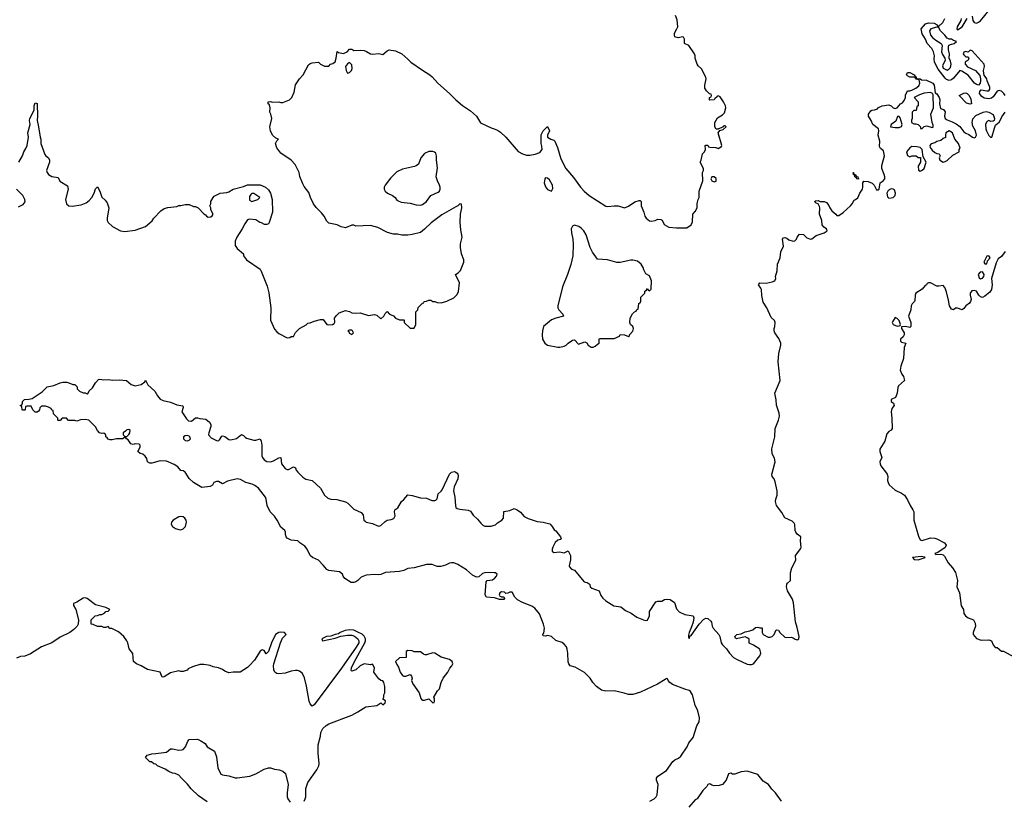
# Model space of a CAD drawing. Header units: inches. Extents: x 2221774 to 2440637, y 201306 to 357559.
# Tile 102 of 245: x 2255441 to 2264898, y 306857 to 314359. Entities that reach past the tile are written whole.
import ezdxf

# ---------------------------------------------------------------- set-up
doc = ezdxf.new("R2010")
doc.units = ezdxf.units.IN
doc.header["$MEASUREMENT"] = 0
for name, color, linetype in [('C2350', 7, 'Continuous'), ('C2351', 7, 'Continuous'), ('C2360', 7, 'Continuous'), ('C2361', 7, 'Continuous')]:
    doc.layers.add(name, color=color, linetype=linetype)

msp = doc.modelspace()

# ---------------------------------------------------------------- linework, layer by layer
at = {"layer": 'C2350', "color": 5}
for points, elevation in [([(2260000, 309043.2), (2259953, 309047), (2259910, 309043), (2259884.8, 309035.2), (2259850, 309004), (2259830, 309002), (2259790, 309019.3), (2259732.3, 309072.3), (2259650, 309123.5), (2259610, 309138.3), (2259590, 309140.5), (2259570, 309136.9), (2259530, 309116.3), (2259484.9, 309104.9), (2259450, 309104.2), (2259402, 309122), (2259350, 309122.6), (2259230, 309091.6), (2259170, 309085.4), (2259130, 309065.3), (2259090, 309055.6), (2258953.8, 309046.2), (2258910, 309027.6), (2258890, 309024.2), (2258848.5, 309028.5), (2258770, 309022), (2258720, 309000), (2258690, 308969.7), (2258670, 308956.3), (2258650, 308948.8), (2258624, 308950), (2258565.2, 308990), (2258549.6, 309009.6), (2258540.9, 309030), (2258512.9, 309052.9), (2258410, 309065.4), (2258390, 309075.1), (2258357.2, 309117.2), (2258310, 309165.6), (2258254, 309190), (2258230, 309209.4), (2258200.9, 309270), (2258179.3, 309299.3), (2258133.2, 309330), (2258112, 309352), (2258050, 309358), (2258010, 309377.2), (2257999.3, 309390), (2257994, 309410), (2257995.3, 309435.3), (2257988.9, 309448.9), (2257950, 309482), (2257913.2, 309550), (2257887.3, 309587.3), (2257846.6, 309630), (2257817.2, 309690), (2257809.4, 309750), (2257802, 309770), (2257735.8, 309855.8), (2257701, 309881), (2257674.2, 309894.2), (2257613.2, 309910), (2257561.3, 309941.3), (2257530, 309945.6), (2257436.7, 309923.3), (2257390, 309899.3), (2257350, 309921.2), (2257330, 309921.2), (2257307.3, 309912.7), (2257293, 309887), (2257270, 309874), (2257190, 309863.6), (2257109.5, 309910), (2257070, 309949.4), (2257036.2, 310000)], 40), ([(2258122.9, 310000), (2258161.2, 309961.2), (2258190, 309943.8), (2258250.2, 309930.2), (2258330, 309856.5), (2258369, 309789), (2258400.4, 309760.4), (2258430, 309750.2), (2258486.7, 309746.7), (2258570, 309725.5), (2258591.7, 309711.7), (2258650, 309655.5), (2258721.4, 309621.4), (2258739.1, 309599.1), (2258746.8, 309550), (2258758.5, 309538.5), (2258770.5, 309530.5), (2258830, 309516.4), (2258870, 309497.1), (2258890, 309493), (2258910, 309499.1), (2258950, 309536.3), (2258970, 309548.2), (2259010, 309554.6), (2259035.8, 309564.2), (2259046.6, 309590), (2259040.7, 309630), (2259044, 309650), (2259073.5, 309666.5), (2259109.7, 309730), (2259131.9, 309748.1), (2259170, 309792), (2259210, 309787.3), (2259290, 309763.8), (2259350, 309761), (2259399.6, 309739.6), (2259430, 309738), (2259438, 309742), (2259448.9, 309751.1), (2259450, 309754), (2259459, 309801), (2259490, 309826.8), (2259499.1, 309840.9), (2259570, 309991.3), (2259578.8, 310000)], 40), ([(2259642, 310000), (2259650, 309992), (2259654, 309974), (2259650, 309948), (2259613, 309870), (2259607.7, 309830), (2259622, 309770), (2259627.1, 309687.1), (2259631, 309670), (2259641.6, 309661.6), (2259670, 309653.4), (2259750, 309646), (2259770, 309636.3), (2259796, 309596), (2259839.5, 309559.5), (2259870, 309519.1), (2259890, 309500.5), (2259910, 309493), (2259970, 309490.7), (2260000, 309501.3)], 40), ([(2260000, 308801.8), (2259923.6, 308810), (2259911.1, 308831.1), (2259921.8, 308958.2), (2259930, 308970.4), (2259982.5, 308977.5), (2260000, 308988.2)], 40), ([(2258172.3, 306847.7), (2258184, 306870), (2258189, 306890), (2258188.7, 306970), (2258208.7, 307030), (2258294, 307150), (2258313.2, 307190), (2258317.2, 307210), (2258309.3, 307310.7), (2258309.3, 307390), (2258330, 307474), (2258334, 307510), (2258352.9, 307547.1), (2258383.2, 307576.8), (2258409.3, 307590.7), (2258630, 307676), (2258690, 307706), (2258765.6, 307754.4), (2258872, 307768), (2258910, 307794), (2258930, 307774), (2258950, 307794), (2258953.6, 307813.6), (2258928, 307828), (2258938, 307850), (2258938, 307870), (2258948, 307890), (2258948, 307950), (2258938, 307990), (2258930, 308006), (2258910, 308008), (2258890, 308026), (2258842, 308090), (2258848, 308130), (2258830, 308166), (2258810, 308158), (2258748.7, 308168.7), (2258711, 308150), (2258670.5, 308109.5), (2258630, 308098), (2258625.6, 308105.6), (2258629.5, 308130), (2258656.9, 308190), (2258756.8, 308370), (2258763.5, 308390), (2258762.6, 308410), (2258750, 308433.3), (2258730, 308452.4), (2258690, 308474.5), (2258650, 308490.8), (2258610, 308496.1), (2258566.8, 308490), (2258520.5, 308470), (2258504.2, 308455.8), (2258471.3, 308450), (2258430, 308435.1), (2258386.8, 308430), (2258342, 308410), (2258351.1, 308391.1), (2258470, 308415.5), (2258526.3, 308433.7), (2258590, 308444.4), (2258630, 308444.4), (2258655.6, 308435.6), (2258687.7, 308410), (2258699.5, 308390), (2258698.4, 308370), (2258672.7, 308327.3), (2258531.4, 308128.6), (2258270, 307776), (2258250, 307760.9), (2258230, 307784), (2258221.3, 307810), (2258195.4, 307955.4), (2258175.1, 308035.1), (2258156.8, 308076.8), (2258130, 308097.6), (2258110, 308104), (2258090, 308104), (2258050, 308097.6), (2257990, 308078.4), (2257930, 308072.3), (2257910, 308074.5), (2257892.3, 308090), (2257881.6, 308110), (2257877.6, 308150), (2257882.4, 308170), (2257945.1, 308370), (2257964.9, 308415.1), (2257999.3, 308450), (2257983.7, 308470), (2257950, 308474.5), (2257930, 308470.6), (2257899.5, 308450), (2257859.1, 308370), (2257830, 308288), (2257810, 308266), (2257790, 308298), (2257770, 308304), (2257750, 308289.2), (2257695.1, 308204.9), (2257650, 308151.8), (2257630, 308134), (2257558, 308090), (2257490, 308087.6), (2257450, 308081.2), (2257410, 308099.5), (2257390, 308115.1), (2257350.7, 308129.3), (2257298.4, 308138.4), (2257270, 308151.6), (2257210, 308160.9), (2257170, 308161.2), (2257099.8, 308140.2), (2257060.7, 308119.3), (2257050, 308109), (2257010, 308095.3), (2256990, 308095.3), (2256970, 308102), (2256890, 308080.9), (2256830, 308044.5), (2256810, 308039), (2256790, 308089), (2256670, 308114), (2256608, 308150), (2256562, 308170), (2256535.3, 308190), (2256529.3, 308269.3), (2256493.6, 308313.6), (2256479, 308370), (2256469, 308390), (2256442, 308430), (2256390, 308475.3), (2256327.3, 308507.3), (2256308.4, 308508.4), (2256290, 308526), (2256270, 308518), (2256250, 308518), (2256230, 308526), (2256188.4, 308528.4), (2256147.3, 308547.3), (2256128.9, 308548.9), (2256128, 308590), (2256166, 308630), (2256187.3, 308632.7), (2256210, 308642), (2256230, 308642), (2256260.4, 308659.6), (2256270, 308672), (2256290, 308674), (2256306, 308690), (2256268, 308710), (2256170, 308734.5), (2256090, 308797.4), (2256070, 308803.5), (2256050, 308798.9), (2255990, 308760.9), (2255958, 308750), (2255958, 308730), (2255981, 308690), (2256004.7, 308590), (2256002, 308550), (2255992, 308530), (2255962, 308498), (2255922, 308470), (2255830, 308424), (2255750.5, 308369.5), (2255650, 308333.2), (2255544, 308264), (2255490, 308243.7), (2255450, 308239.5), (2255410, 308222)], 60), ([(2257242.5, 306842.5), (2257160.1, 306900.1), (2257087.9, 306967.9), (2257053.4, 307013.4), (2256994, 307070), (2256970, 307099), (2256935.5, 307115.5), (2256910, 307119), (2256874.6, 307134.6), (2256838, 307158), (2256766, 307190), (2256750, 307206), (2256730, 307208), (2256707.3, 307227.3), (2256690, 307228), (2256648, 307270), (2256666, 307290), (2256710, 307304.7), (2256750, 307306), (2256850, 307321), (2256890, 307350.4), (2256910, 307352.2), (2256970, 307338.4), (2256998.9, 307341.1), (2257010, 307346), (2257034, 307370), (2257054.6, 307425.4), (2257070, 307442), (2257150, 307446), (2257182, 307430), (2257222, 307402), (2257242, 307370), (2257311.3, 307330), (2257330, 307274), (2257342.8, 307170), (2257372, 307110), (2257390, 307101), (2257450, 307093.4), (2257510, 307073.4), (2257530, 307073), (2257652.3, 307087.7), (2257710, 307111), (2257790, 307158), (2257829.4, 307170.6), (2257850, 307170.4), (2257890, 307155.5), (2257934, 307150), (2257970, 307138), (2257994.4, 307114.4), (2258021, 307010), (2258011, 306930), (2258011, 306890), (2258018, 306870), (2258039.8, 306839.8)], 60)]:
    msp.add_lwpolyline(points, dxfattribs=dict(at, elevation=elevation))
at = {"layer": 'C2350', "color": 5, "elevation": 60}
for points in [[(2256990, 309583.1), (2256970, 309579.8), (2256916.3, 309550), (2256898, 309530), (2256895.5, 309510), (2256908.2, 309490), (2256936.3, 309470), (2256970, 309458.3), (2256990, 309456.9), (2257010, 309464.6), (2257032.9, 309490), (2257043.5, 309530), (2257041.4, 309550), (2257027.6, 309570), (2257010, 309579.8)], [(2259170, 308298), (2259152, 308288), (2259152, 308230), (2259090, 308226), (2259052, 308190), (2259062, 308162), (2259078, 308138), (2259094.8, 308090), (2259118, 308058), (2259130, 308051.3), (2259150, 308051), (2259190, 308064.7), (2259204.7, 308050), (2259211, 308030), (2259204.7, 308010), (2259216.9, 307976.9), (2259278, 307890), (2259295.3, 307835.3), (2259303.5, 307823.5), (2259310, 307818), (2259330, 307818), (2259371.6, 307831.6), (2259410, 307794), (2259422, 307798), (2259426, 307810), (2259426, 307830), (2259418, 307850), (2259455.3, 307910), (2259474, 307930), (2259489, 307990), (2259509, 308030), (2259554, 308090), (2259572.9, 308127.1), (2259593.2, 308150), (2259601.2, 308170), (2259596, 308190), (2259570, 308211.8), (2259490, 308232), (2259430, 308272.7), (2259410, 308273.2), (2259350, 308256), (2259336.5, 308256.5), (2259320.9, 308260.9), (2259290, 308284), (2259230, 308285.2), (2259210, 308293.2)]]:
    msp.add_lwpolyline(points, close=True, dxfattribs=at)
at = {"layer": 'C2351', "color": 5}
for points, elevation in [([(2255432.3, 312990), (2255469, 313050), (2255481.2, 313090), (2255500.5, 313119.5), (2255511.8, 313150), (2255525.1, 313230), (2255519.6, 313270), (2255540.5, 313350), (2255535.1, 313390), (2255538, 313410), (2255581.2, 313490), (2255581.2, 313530), (2255590, 313558), (2255610, 313554), (2255610.5, 313550.5), (2255612.7, 313430), (2255608, 313390), (2255622.4, 313330), (2255636.3, 313230), (2255644.9, 313210), (2255645.5, 313170), (2255683.5, 313063.5), (2255690.9, 313050.9), (2255718, 313030), (2255726, 313010), (2255726.8, 312990), (2255699.1, 312910), (2255704.9, 312890), (2255718.8, 312870), (2255750, 312850.7), (2255810, 312842), (2255827.1, 312807.1), (2255901, 312761), (2255906.8, 312730), (2255881, 312630), (2255892, 312590), (2255914, 312570), (2255945.4, 312565.4), (2256030, 312578.8), (2256080.2, 312599.8), (2256110, 312621), (2256133.2, 312650), (2256157.2, 312690), (2256170, 312732), (2256190, 312751.3), (2256210, 312712), (2256230, 312652), (2256263.6, 312623.6), (2256279.8, 312599.8), (2256298, 312550), (2256282, 312450), (2256282, 312430), (2256291.1, 312411.1), (2256331.1, 312371.1), (2256410, 312331), (2256450, 312322.8), (2256550, 312336), (2256649.1, 312370.9), (2256712.9, 312427.1), (2256728.7, 312450), (2256798, 312522), (2256830, 312544.7), (2256864.7, 312555.3), (2256950, 312562), (2256970, 312572), (2256990, 312572), (2257030, 312582), (2257070, 312582), (2257110, 312562), (2257130, 312562), (2257154, 312550), (2257210, 312492), (2257224.7, 312484.7), (2257234, 312470), (2257250, 312462), (2257276.4, 312463.6), (2257290, 312474), (2257298, 312490), (2257278, 312530), (2257278, 312550), (2257268, 312570), (2257278, 312590), (2257278, 312610), (2257298, 312650), (2257310, 312662), (2257366, 312690), (2257430, 312698), (2257450, 312704.7), (2257490, 312731), (2257590, 312756), (2257630, 312771), (2257750, 312771), (2257802, 312750), (2257830, 312722), (2257850, 312692), (2257866, 312630), (2257870.8, 312510), (2257838, 312410), (2257830, 312398), (2257814, 312390), (2257791, 312389), (2257765.2, 312405.2), (2257748, 312410), (2257710, 312435.3), (2257650, 312441.2), (2257630, 312434), (2257602, 312398), (2257578.8, 312350), (2257526.8, 312270), (2257511.3, 312230), (2257511, 312190), (2257530, 312161), (2257591, 312110), (2257591.3, 312090), (2257621, 312050), (2257750, 311961), (2257762, 311942), (2257818, 311798), (2257834.6, 311734.6), (2257853.4, 311590), (2257850.8, 311470), (2257890, 311384.7), (2257910, 311358), (2257930, 311342), (2258010, 311302), (2258036.4, 311303.6), (2258050, 311314), (2258070, 311314), (2258090, 311354), (2258130, 311392), (2258194, 311426), (2258210, 311442), (2258230, 311444.7), (2258270, 311462), (2258330, 311478), (2258356, 311476), (2258391.1, 311431.1), (2258410, 311424.7), (2258446, 311430), (2258462, 311438), (2258467.3, 311452.7), (2258466, 311490), (2258483.1, 311516.9), (2258510, 311542), (2258570, 311564.7), (2258610, 311554.8), (2258630, 311542.8), (2258670, 311537.3), (2258710, 311541), (2258790, 311514.8), (2258850, 311524.7), (2258870, 311518), (2258910, 311484.7), (2258938, 311510), (2258950, 311534), (2258970, 311554), (2258994, 311530), (2259030, 311512), (2259051.3, 311491.3), (2259090, 311474), (2259130, 311474), (2259134, 311470), (2259134, 311450), (2259190, 311394), (2259230, 311394), (2259246, 311430), (2259246, 311550), (2259266, 311570), (2259270, 311594), (2259310, 311634), (2259322, 311638), (2259326, 311650), (2259347.3, 311652.7), (2259370, 311662), (2259390, 311662), (2259410, 311652), (2259430, 311652), (2259450, 311642), (2259490, 311638), (2259544.7, 311655.3), (2259610, 311684.7), (2259643.1, 311716.9), (2259654.6, 311745.4), (2259665.2, 311830), (2259626, 311910), (2259653.1, 311926.9), (2259675.1, 311950), (2259705.6, 312030), (2259708, 312050), (2259684, 312110), (2259674, 312170), (2259675.8, 312204.2), (2259689.7, 312270), (2259677.7, 312337.7), (2259671.5, 312410), (2259676.2, 312490), (2259688.7, 312550), (2259686, 312586), (2259670, 312588), (2259650.9, 312569.1), (2259630, 312561.2), (2259496.1, 312483.9), (2259393.2, 312406.8), (2259330, 312344), (2259290, 312314), (2259210, 312294), (2259170, 312288.7), (2259110, 312288.7), (2259070, 312299), (2259030, 312299), (2258973.6, 312313.6), (2258882, 312362), (2258810, 312379.3), (2258670, 312376), (2258650, 312384), (2258630, 312384), (2258570, 312359.3), (2258529.5, 312369.5), (2258490, 312386), (2258410, 312404), (2258390, 312424), (2258365.2, 312470), (2258341.5, 312501.5), (2258290, 312555.3), (2258264, 312590), (2258234, 312650), (2258217.5, 312697.5), (2258174.2, 312754.2), (2258160.1, 312780.1), (2258132.9, 312852.9), (2258124, 312890), (2258085.6, 312965.6), (2258050, 313008.7), (2257950, 313075.3), (2257910, 313128), (2257898, 313170), (2257910, 313194), (2257926, 313210), (2257901.2, 313221.2), (2257869.3, 313249.3), (2257849.3, 313290), (2257845.2, 313330), (2257862, 313410), (2257854, 313450), (2257844, 313470), (2257848, 313510), (2257839, 313539), (2257828, 313550), (2257828, 313570), (2257849, 313571), (2257870, 313564.7), (2257930, 313570.4), (2257950, 313562.8), (2257970, 313562), (2258032.1, 313587.9), (2258055.3, 313610), (2258078.6, 313661.4), (2258090, 313732), (2258129, 313790), (2258165.2, 313830), (2258215.1, 313924.9), (2258230, 313936), (2258250, 313942.8), (2258310, 313951), (2258330, 313932), (2258370, 313912), (2258410, 313912), (2258428, 313930), (2258450, 313938), (2258470, 313952), (2258481.2, 313990), (2258490, 314052), (2258503.6, 314043.6), (2258550, 314034.8), (2258588, 314050), (2258610, 314074), (2258630, 314074), (2258650, 314062), (2258710, 314064.7), (2258750, 314061), (2258773.4, 314053.4), (2258810, 314030.8), (2258830, 314026.8), (2258890, 314034.8), (2258930, 314024.7), (2258970, 314060.7), (2258990, 314068), (2259050, 314059.1), (2259110, 314030.5), (2259170, 313980.5), (2259199.1, 313950), (2259310, 313873), (2259380.7, 313830), (2259404, 313810), (2259456.3, 313750), (2259570.3, 313650.3), (2259630, 313587.7), (2259694.4, 313534.4), (2259770, 313483), (2259830, 313430.5), (2259868.3, 313368.3), (2259970, 313320.2), (2260000, 313309.1)], 60), ([(2255430, 312561), (2255476, 312584), (2255492.7, 312607.3), (2255489, 312630), (2255472.7, 312670), (2255409.5, 312729.5)], 60), ([(2257036.2, 310000), (2257029.7, 310009.7), (2257010, 310023.7), (2256990, 310027.8), (2256961, 310061), (2256925.5, 310085.5), (2256850, 310115.6), (2256790, 310118.7), (2256710, 310098), (2256690, 310098), (2256670, 310109.4), (2256661.5, 310141.5), (2256645.6, 310165.6), (2256623.2, 310183.2), (2256598, 310190), (2256575.3, 310210), (2256598, 310250), (2256598, 310270), (2256590, 310278), (2256550, 310284), (2256530, 310275.3), (2256510, 310282), (2256482, 310322), (2256466, 310330), (2256462, 310342), (2256450, 310346), (2256430.4, 310329.6), (2256370.7, 310329.3), (2256330, 310322), (2256310, 310322), (2256290, 310329), (2256282, 310342), (2256268.7, 310350), (2256268, 310368), (2256250, 310386), (2256230, 310382), (2256208, 310390), (2256188, 310410), (2256170, 310446), (2256106, 310510), (2256070, 310518), (2256026.4, 310513.6), (2255990, 310502), (2255970, 310508), (2255910, 310506), (2255890, 310528), (2255870, 310528.7), (2255850, 310528), (2255830, 310508), (2255810, 310506), (2255806, 310510), (2255806, 310530), (2255766, 310570), (2255762, 310602), (2255750, 310606), (2255742, 310622), (2255716.4, 310636.4), (2255690, 310646), (2255650, 310646), (2255634, 310630), (2255632, 310610), (2255622, 310598), (2255610, 310586), (2255590, 310586), (2255566, 310610), (2255550, 310646), (2255510, 310646), (2255498, 310642), (2255494, 310610), (2255490, 310606), (2255470, 310606), (2255466, 310610), (2255462, 310642), (2255448.7, 310648.7), (2255450, 310654), (2255462, 310658), (2255468, 310672), (2255468.7, 310690), (2255488, 310710), (2255530, 310710.7), (2255561.2, 310718.8), (2255657.5, 310782.5), (2255704, 310830), (2255770, 310844.7), (2255830.4, 310870.4), (2255854.9, 310874.9), (2255894, 310874), (2255914, 310870), (2255952.7, 310852.7), (2255971.6, 310851.6), (2255994, 310830), (2255994, 310810), (2256014, 310790), (2256050, 310771.3), (2256071.3, 310771.3), (2256090, 310764.7), (2256098, 310770), (2256108.9, 310791.1), (2256140.4, 310819.6), (2256168, 310870), (2256198, 310902), (2256210, 310904.7), (2256250, 310896.3), (2256290, 310902), (2256335.8, 310895.8), (2256398, 310898), (2256467.9, 310892.1), (2256513.4, 310853.4), (2256550, 310839.5), (2256607.3, 310852.7), (2256642.7, 310877.3), (2256650, 310894), (2256672.4, 310850), (2256738.3, 310790), (2256763.4, 310743.4), (2256791, 310711), (2256818.8, 310698.8), (2256890, 310683.1), (2256950, 310656.1), (2257007.1, 310647.1), (2257010.7, 310630.7), (2256999.5, 310590), (2257044, 310524), (2257063.6, 310503.6), (2257090, 310500.5), (2257130, 310532.4), (2257150, 310534), (2257170, 310526.7), (2257230, 310520.4), (2257263, 310490), (2257277.1, 310470), (2257276.4, 310450), (2257257.1, 310390), (2257255.5, 310370), (2257281.4, 310341.4), (2257330, 310315.5), (2257350, 310310.7), (2257360.1, 310319.9), (2257382.5, 310357.5), (2257390, 310360.7), (2257410, 310354.4), (2257450, 310326), (2257470, 310320.4), (2257524.9, 310335.1), (2257570, 310373), (2257590, 310362.8), (2257605.5, 310345.5), (2257618.7, 310338.7), (2257690, 310317), (2257710, 310317.1), (2257750, 310331.3), (2257760.7, 310310), (2257768.2, 310270), (2257767.2, 310167.2), (2257772.4, 310150), (2257788.9, 310128.9), (2257814.4, 310114.4), (2257850, 310110.4), (2257879.7, 310120.3), (2257930, 310147.3), (2257950.5, 310150.5), (2257957, 310090), (2257990, 310047.3), (2258010, 310036.3), (2258023.2, 310036.8), (2258070, 310061), (2258090, 310051), (2258097.3, 310030), (2258113, 310010), (2258122.9, 310000)], 40), ([(2259578.8, 310000), (2259590, 310011), (2259616.9, 310016.9), (2259630, 310012), (2259642, 310000)], 40)]:
    msp.add_lwpolyline(points, dxfattribs=dict(at, elevation=elevation))
for points, elevation in [([(2258610, 313948), (2258590, 313935.3), (2258571.3, 313910), (2258576, 313870), (2258590, 313844.7), (2258610, 313852), (2258628, 313870), (2258634, 313890), (2258630, 313926)], 60), ([(2259410, 313092.7), (2259370, 313091.8), (2259330, 313071.8), (2259294.9, 313030), (2259270.6, 312970), (2259250, 312954.5), (2259232.7, 312947.3), (2259117.1, 312922.9), (2259064.9, 312895.1), (2259003, 312837), (2258950.6, 312770), (2258942, 312750), (2258942, 312730), (2258950.8, 312710), (2258972.5, 312692.5), (2259021, 312670), (2259046, 312650), (2259064, 312624), (2259076.8, 312616.8), (2259106.2, 312606.2), (2259190, 312594.6), (2259250, 312578), (2259290, 312577.4), (2259310, 312582.6), (2259349.6, 312610), (2259390, 312670.7), (2259460.1, 312699.9), (2259472.7, 312710), (2259480.9, 312730), (2259480.9, 312750), (2259474.5, 312770), (2259452.7, 312810), (2259440.9, 312850), (2259455.3, 312935.3), (2259444.5, 313010), (2259446, 313050), (2259437, 313077), (2259426.6, 313086.6)], 60), ([(2257690, 312689.2), (2257670, 312689), (2257659.8, 312680.2), (2257650, 312658), (2257650, 312624.7), (2257670, 312610.8), (2257710, 312624), (2257728, 312630), (2257748, 312650)], 60), ([(2258630, 311375.3), (2258604.7, 311375.3), (2258594, 311370), (2258602, 311362), (2258606, 311346), (2258630, 311332), (2258648, 311350), (2258638, 311370)], 60), ([(2256490, 310422), (2256470, 310418), (2256456.9, 310403.1), (2256434, 310390), (2256434, 310370), (2256450, 310354), (2256470, 310354), (2256490, 310374), (2256498, 310390), (2256502, 310410)], 40), ([(2257050, 310362), (2257030, 310360.9), (2257014.8, 310350), (2257014.8, 310330), (2257030, 310314.8), (2257050, 310310.8), (2257070, 310318.8), (2257081.2, 310330), (2257076, 310350), (2257070, 310356)], 40)]:
    msp.add_lwpolyline(points, close=True, dxfattribs=dict(at, elevation=elevation))
at = {"layer": 'C2360', "color": 5, "elevation": 40}
for points in [[(2260000, 309501.3), (2260010, 309504.9), (2260030, 309523), (2260072.7, 309550), (2260086.6, 309570), (2260090, 309634), (2260150, 309642.8), (2260190, 309660.7), (2260218, 309650), (2260250, 309626), (2260285.8, 309585.8), (2260326.1, 309566.1), (2260410, 309538), (2260470, 309530.6), (2260533.4, 309513.4), (2260556, 309490), (2260576.3, 309456.3), (2260590, 309446), (2260636, 309390), (2260642, 309370), (2260636, 309364), (2260610, 309357.2), (2260584.4, 309335.6), (2260561.3, 309290), (2260554.9, 309270), (2260556.3, 309250), (2260570, 309239.3), (2260625.7, 309245.7), (2260670, 309234), (2260710, 309256), (2260731.3, 309210), (2260731.4, 309168.6), (2260718, 309110), (2260722, 309102), (2260739.6, 309079.6), (2260770.8, 309070), (2260860.4, 308960.4), (2260873, 308953), (2260892, 308950), (2260910, 308938), (2260918, 308930), (2260922, 308910), (2260936, 308896), (2261006, 308870), (2261024.2, 308824.2), (2261041.2, 308801.2), (2261070, 308774.9), (2261147.2, 308727.2), (2261215.3, 308715.3), (2261260.6, 308680.6), (2261315.2, 308655.2), (2261370, 308616.4), (2261450, 308584), (2261472.3, 308587.7), (2261489, 308630), (2261490, 308672), (2261550, 308764.7), (2261570, 308772), (2261610, 308771.3), (2261633.6, 308786.4), (2261650, 308791), (2261690, 308786.8), (2261730, 308758), (2261750, 308698), (2261776, 308670), (2261830, 308643.8), (2261911.3, 308630), (2261917.3, 308610), (2261908.2, 308570), (2261894.9, 308525.1), (2261870.7, 308470), (2261865.5, 308445.5), (2261863.5, 308423.5), (2261870, 308412), (2261881.2, 308438.8), (2261890, 308442), (2261968.6, 308551.4), (2262010, 308593.4), (2262030, 308606.8), (2262050, 308604.7), (2262079.8, 308579.8), (2262086, 308570), (2262090.8, 308530), (2262102.8, 308510), (2262156.3, 308450), (2262164.9, 308430), (2262178, 308370), (2262190, 308352), (2262230, 308312), (2262258, 308270), (2262298, 308230), (2262331.3, 308210), (2262430, 308166.8), (2262450, 308162.8), (2262470, 308162.8), (2262488, 308170), (2262550, 308244.7), (2262559, 308270), (2262548.9, 308308.9), (2262490, 308348), (2262448.9, 308368.9), (2262447.3, 308407.3), (2262436.4, 308416.4), (2262410, 308428), (2262326, 308410), (2262316.4, 308416.4), (2262308.7, 308430), (2262328, 308450), (2262370, 308458), (2262410, 308474.8), (2262454.6, 308485.4), (2262483.1, 308496.9), (2262510, 308518), (2262530, 308522), (2262550, 308514), (2262570, 308514), (2262574, 308510), (2262572, 308470), (2262582, 308450), (2262630, 308424.7), (2262650, 308424.7), (2262670, 308432), (2262688, 308450), (2262706, 308494), (2262710, 308494), (2262730, 308492), (2262742, 308470), (2262790, 308424.7), (2262810, 308421), (2262850, 308424), (2262870, 308419.1), (2262890, 308404.9), (2262910, 308400.7), (2262916.2, 308403.8), (2262924, 308410), (2262926.6, 308430), (2262910, 308518), (2262893.8, 308573.8), (2262873.8, 308753.8), (2262862.7, 308790), (2262817.2, 308870), (2262805.2, 308910), (2262810, 308934), (2262816.4, 308943.6), (2262846, 308970), (2262844, 309044), (2262859, 309090), (2262895.5, 309164.5), (2262894, 309210), (2262943.7, 309276.3), (2262946.6, 309290), (2262939.5, 309350), (2262944, 309390), (2262910, 309413.2), (2262895.3, 309435.3), (2262889.7, 309450), (2262887.3, 309507.3), (2262880.7, 309520.7), (2262859.1, 309539.1), (2262790, 309572.3), (2262762, 309622), (2262709.7, 309690), (2262700.9, 309730), (2262702.7, 309750), (2262716, 309790), (2262716, 309830), (2262697.5, 309917.5), (2262686.6, 309946.6), (2262670, 309968.7), (2262665.6, 309990), (2262668.4, 310000)], [(2263767, 310000), (2263772.7, 309992.7), (2263778.4, 309970), (2263776.9, 309930), (2263781.5, 309910), (2263793.1, 309890), (2263850, 309836.9), (2263910.2, 309810.2), (2263938.4, 309790), (2263970, 309744), (2263992.9, 309690), (2264020.2, 309650), (2264029.2, 309630), (2264029.2, 309550), (2264074, 309394), (2264090, 309360.4), (2264110, 309353.7), (2264190, 309378), (2264230, 309377), (2264250.8, 309370), (2264322.8, 309330), (2264339.1, 309310), (2264330, 309287.3), (2264259.9, 309240.1), (2264231.3, 309230), (2264240.7, 309220.7), (2264290, 309221.6), (2264310, 309214.9), (2264323.9, 309203.9), (2264358.3, 309138.3), (2264400.5, 309090), (2264430, 309046), (2264448.2, 308970), (2264442, 308910), (2264467.1, 308850), (2264484.9, 308724.9), (2264504.9, 308690), (2264511, 308651), (2264524.7, 308630), (2264550, 308611.3), (2264602, 308590), (2264619.6, 308559.6), (2264622, 308530), (2264598, 308470), (2264598, 308450), (2264630, 308412), (2264676.9, 308396.9), (2264750, 308398), (2264774, 308390), (2264791.3, 308350), (2264810, 308326), (2264830, 308324.7), (2264870, 308292), (2264890.7, 308290.7), (2264990, 308235.5)], [(2260000, 308988.2), (2260002.9, 308990), (2260020.7, 309010), (2260027, 309030), (2260010, 309042.4), (2260000, 309043.2)], [(2261492.7, 306850), (2261534.5, 306870), (2261554, 306890), (2261564.5, 306910), (2261574, 307010), (2261558, 307050), (2261559, 307070), (2261569.2, 307090), (2261654.9, 307145.1), (2261713.2, 307230), (2261733.6, 307246.4), (2261770, 307261.6), (2261790, 307280.7), (2261851.8, 307370), (2261869.7, 307410.3), (2261910, 307461), (2261946.1, 307573.9), (2261967, 307610), (2261972, 307650), (2261955.6, 307715.6), (2261929.5, 307770), (2261903.5, 307870), (2261883.6, 307903.6), (2261870, 307914), (2261830, 307924.4), (2261711.3, 307970), (2261685.1, 307990), (2261669.3, 308010), (2261664.7, 308024.7), (2261650, 308029.3), (2261641.1, 308018.9), (2261567.9, 307972.1), (2261404.2, 307895.8), (2261330, 307874.8), (2261290, 307873.1), (2261247.4, 307887.4), (2261150, 307908.8), (2261070, 307905.8), (2261030, 307915.1), (2260982, 307950), (2260946.6, 307990), (2260921.2, 308030), (2260864.5, 308084.5), (2260776.4, 308136.4), (2260728.5, 308150), (2260715.1, 308170), (2260710, 308189.2), (2260707.5, 308270), (2260700.9, 308310), (2260692.1, 308332.1), (2260670, 308358), (2260650, 308373.8), (2260591.7, 308391.7), (2260550, 308431.2), (2260510, 308440.7), (2260490, 308436), (2260470, 308438), (2260467, 308450), (2260475.9, 308464.1), (2260480.4, 308510), (2260472.9, 308550), (2260432.9, 308650), (2260390, 308704.2), (2260361.5, 308721.5), (2260270, 308757.7), (2260223.7, 308783.7), (2260196.9, 308810), (2260170, 308858), (2260150, 308858), (2260130, 308848), (2260110, 308846), (2260096.5, 308856.5), (2260070, 308862), (2260052, 308850), (2260046.8, 308830), (2260050, 308822), (2260070, 308812), (2260092, 308812), (2260096.9, 308796.9), (2260090, 308786), (2260050, 308786), (2260001.6, 308801.6), (2260000, 308801.8)], [(2262759.3, 306850), (2262702, 306930), (2262665.6, 306965.6), (2262634, 307010), (2262582.5, 307042.5), (2262530, 307106.6), (2262430, 307136.2), (2262370.3, 307129.7), (2262310, 307109), (2262289.1, 307109.1), (2262270, 307117.2), (2262250, 307112.7), (2262226, 307050), (2262190, 307008.7), (2262159.8, 307000.2), (2262110, 306996), (2262090, 307001.2), (2262070, 307015.3), (2262050, 307008.7), (2262040.7, 306990), (2262002.8, 306950), (2261947.5, 306872.5), (2261930, 306862.7), (2261868.1, 306791.9)]]:
    msp.add_lwpolyline(points, dxfattribs=at)
msp.add_lwpolyline([(2264098.7, 309198.7), (2264018, 309190), (2264031.1, 309171.1), (2264070, 309168.9), (2264139, 309190), (2264134.2, 309194.2)], close=True, dxfattribs=at)
at = {"layer": 'C2361', "color": 5}
for points, elevation in [([(2260000, 313309.1), (2260030, 313298), (2260058.2, 313278.2), (2260109, 313229), (2260230, 313093.4), (2260270, 313068.2), (2260310, 313058), (2260342, 313058), (2260393.6, 313066.4), (2260436.5, 313083.5), (2260458, 313110), (2260456.4, 313143.6), (2260449, 313170), (2260448.9, 313251.1), (2260468, 313290), (2260510, 313332), (2260530.4, 313290), (2260511.3, 313250), (2260512, 313230), (2260542, 313210), (2260570, 313201), (2260581, 313190), (2260606.8, 313130), (2260639.9, 313019.9), (2260686.8, 312930), (2260761.6, 312841.6), (2260827.3, 312750), (2260862.8, 312710), (2260911, 312670), (2261070, 312566.8), (2261090, 312562.8), (2261150, 312571.3), (2261190, 312571.3), (2261250, 312552), (2261290, 312567.7), (2261350, 312607.3), (2261390, 312621), (2261399.8, 312619.8), (2261411.6, 312611.6), (2261410.7, 312570), (2261434.8, 312510), (2261444, 312470), (2261458, 312450), (2261490, 312426.8), (2261510, 312421), (2261546, 312430), (2261570, 312442), (2261599.6, 312439.6), (2261611.6, 312431.6), (2261632, 312390), (2261674.6, 312365.4), (2261750, 312358), (2261850, 312358), (2261890, 312386.8), (2261902.5, 312417.5), (2261908, 312490), (2261930, 312514), (2261948, 312550), (2261948.9, 312591.1), (2261958, 312630), (2261968, 312650), (2261968.7, 312710), (2262002, 312810), (2261998, 312890), (2262008, 312910), (2262008, 312930), (2261978, 312990), (2261988, 313010), (2261998, 313070), (2262018, 313090), (2262028, 313110), (2262026, 313150), (2262030, 313154), (2262051.6, 313151.6), (2262058, 313138), (2262070, 313134), (2262128.4, 313131.6), (2262150, 313122), (2262180.4, 313139.6), (2262184, 313150), (2262148.7, 313271.3), (2262166, 313294), (2262196.4, 313303.6), (2262226, 313330), (2262218, 313338), (2262210, 313338), (2262194, 313330), (2262194, 313326), (2262154, 313310), (2262154, 313306), (2262130, 313308), (2262118, 313330), (2262118, 313370), (2262143.1, 313416.9), (2262190, 313444.7), (2262210, 313464.7), (2262222, 313510), (2262219, 313530), (2262202, 313570), (2262170, 313618), (2262150, 313626), (2262138, 313622), (2262134, 313610), (2262118, 313602), (2262110, 313588), (2262070, 313586), (2262066, 313590), (2262066, 313610), (2262082, 313618), (2262086, 313630), (2262082, 313642), (2262067.3, 313647.3), (2262036.4, 313676.4), (2262022, 313702), (2262022, 313730), (2262034, 313790), (2262030, 313806), (2261990, 313886), (2261956.4, 313916.4), (2261948, 313930), (2261928.7, 313990), (2261928.7, 314010), (2261922, 314030), (2261868, 314110), (2261828, 314130), (2261828, 314170), (2261818, 314190), (2261810, 314193.2), (2261764.7, 314184.7), (2261735.3, 314195.3), (2261730, 314206), (2261729, 314230), (2261754, 314270), (2261761.2, 314290), (2261756.5, 314356.5), (2261740.2, 314400.2)], 60), ([(2264905.6, 313630), (2264894, 313650), (2264871.2, 313671.2), (2264850, 313679.5), (2264828.7, 313671.3), (2264790, 313617.2), (2264774.2, 313605.8), (2264750, 313597), (2264703.3, 313603.3), (2264681.7, 313621.7), (2264661.2, 313650), (2264662, 313670), (2264675.3, 313684.7), (2264730, 313673.4), (2264750, 313676), (2264759.3, 313690), (2264758.4, 313710), (2264732.3, 313770), (2264729, 313790), (2264705.6, 313825.6), (2264700.9, 313840.9), (2264698, 313870), (2264709.6, 313910), (2264705.6, 313930), (2264590, 314058), (2264570, 314066), (2264550, 314048), (2264530, 314054), (2264510, 314046), (2264504.7, 314030), (2264510, 314022), (2264530, 314002), (2264550, 314002), (2264558, 313990), (2264552, 313970), (2264522, 313950), (2264521, 313930), (2264546, 313906), (2264621, 313870), (2264662.8, 313822.8), (2264671, 313791), (2264671, 313770), (2264666.8, 313750), (2264650, 313728.7), (2264630, 313736), (2264613.2, 313750), (2264550, 313825.2), (2264490, 313864), (2264470, 313868.7), (2264410, 313797.2), (2264390, 313779), (2264370, 313774), (2264343.7, 313783.7), (2264330, 313795.3), (2264264.1, 313884.1), (2264229.2, 313950), (2264223.7, 313983.7), (2264226.6, 314010), (2264219.5, 314050), (2264201.2, 314081.2), (2264156, 314130), (2264142, 314170), (2264110, 314222), (2264099.3, 314270), (2264140.5, 314319.5), (2264170, 314327.7), (2264224.7, 314324.7), (2264254, 314310), (2264258, 314298), (2264270, 314294), (2264275.3, 314304.7), (2264290, 314311.3), (2264308.7, 314330), (2264328, 314370)], 40), ([(2264484, 314370), (2264481, 314350), (2264446, 314290), (2264442, 314270), (2264450, 314262), (2264494, 314290), (2264542, 314370)], 40), ([(2264590, 314392), (2264594.8, 314350), (2264610, 314331), (2264630, 314324.9), (2264650, 314333.4), (2264670, 314347.3), (2264754, 314450)], 40), ([(2262668.4, 310000), (2262698.7, 310110), (2262690, 310144), (2262667.9, 310187.9), (2262665.4, 310234.6), (2262694, 310350), (2262698.8, 310430), (2262729.8, 310510), (2262737.8, 310550), (2262736.6, 310576.6), (2262710, 310655.3), (2262705.8, 310705.8), (2262692.7, 310770), (2262745.1, 310890), (2262726, 311070), (2262732.1, 311152.1), (2262753.1, 311230), (2262753.3, 311250), (2262734.2, 311294.2), (2262694, 311350), (2262687, 311370), (2262686.6, 311390), (2262694.5, 311410), (2262698, 311450), (2262690, 311468.7), (2262657.5, 311497.5), (2262618.7, 311590), (2262582.6, 311642.6), (2262568.4, 311708.4), (2262565.1, 311765.1), (2262559.7, 311779.7), (2262537.2, 311810), (2262550, 311830.6), (2262610, 311828), (2262670, 311838), (2262694, 311850), (2262704, 311870), (2262701.2, 311890), (2262715.8, 311944.2), (2262718.7, 312010), (2262744.7, 312070), (2262751.5, 312128.5), (2262778, 312182), (2262769.3, 312250), (2262779, 312261), (2262790, 312264), (2262810, 312258), (2262830, 312243.8), (2262870, 312230.8), (2262885.2, 312234.8), (2262902, 312250), (2262908.7, 312270), (2262930, 312298), (2262970, 312294), (2263002.6, 312262.6), (2263035.3, 312250), (2263050, 312253.1), (2263090, 312283.7), (2263169, 312310), (2263197.2, 312330), (2263190, 312348), (2263164.1, 312364.1), (2263147.5, 312387.5), (2263146, 312430), (2263123.7, 312490), (2263126.6, 312550), (2263123.2, 312563.2), (2263109, 312589), (2263090, 312595.3), (2263075.3, 312610), (2263083.2, 312616.8), (2263110, 312622), (2263130, 312612), (2263168.7, 312611.3), (2263190, 312602.8), (2263213.8, 312573.8), (2263222.4, 312550), (2263241.3, 312521.3), (2263280.7, 312490), (2263290, 312476), (2263310, 312477.3), (2263350, 312506.7), (2263419.6, 312570), (2263438, 312590), (2263454.6, 312625.4), (2263470, 312630.8), (2263490, 312647.3), (2263509.6, 312690), (2263534.7, 312730), (2263539.7, 312750), (2263539.3, 312790), (2263550, 312806), (2263590, 312804.9), (2263630, 312788), (2263648.8, 312768.8), (2263670, 312722), (2263690, 312723), (2263696.2, 312730), (2263705.2, 312790), (2263736, 312810), (2263749.6, 312830.4), (2263751, 312850), (2263745.7, 312870), (2263720.7, 312930), (2263722.4, 312957.6), (2263747.6, 313050), (2263745.8, 313065.8), (2263737.2, 313097.2), (2263710, 313122), (2263700.9, 313140.9), (2263702, 313190), (2263687, 313250), (2263693.2, 313290), (2263689.3, 313309.3), (2263634, 313350), (2263619, 313390), (2263594, 313430), (2263595.3, 313450), (2263616.4, 313483.6), (2263626, 313490), (2263650, 313491.3), (2263679, 313501), (2263690, 313514), (2263726, 313530), (2263790, 313541), (2263810.6, 313530.6), (2263830, 313511.3), (2263850, 313506), (2263870, 313511.3), (2263902, 313550), (2263919.1, 313560.9), (2263938, 313582), (2263949.2, 313610), (2263950, 313634), (2263970, 313674), (2263990, 313674), (2264010, 313682), (2264050, 313702), (2264076.5, 313723.5), (2264088, 313750), (2264082, 313782), (2264050, 313786), (2264042, 313802), (2264030, 313806), (2263990, 313806), (2263970, 313818), (2263958, 313830), (2263968.7, 313851.3), (2263990, 313851.3), (2264034, 313830), (2264038, 313818), (2264050, 313814), (2264054, 313794), (2264090, 313791.3), (2264102, 313782), (2264150, 313778), (2264212, 313750), (2264224.7, 313730), (2264235.3, 313655.3), (2264250, 313644.7), (2264274, 313610), (2264278.8, 313590), (2264276, 313550), (2264286, 313506), (2264315.3, 313495.3), (2264330, 313474), (2264324.7, 313430), (2264331, 313410), (2264350, 313394.8), (2264397.3, 313377.3), (2264436.8, 313356.8), (2264470.6, 313330.6), (2264510, 313281), (2264530, 313266.8), (2264556.3, 313256.3), (2264592, 313230), (2264610, 313222.8), (2264622, 313230), (2264632.7, 313250), (2264621.2, 313290), (2264596.2, 313336.2), (2264589.2, 313370), (2264595.5, 313404.5), (2264623.2, 313436.8), (2264695.3, 313470), (2264724.4, 313475.6), (2264751, 313470), (2264790, 313446), (2264804, 313410), (2264802, 313390), (2264790, 313382), (2264770, 313381.2), (2264750, 313388.7), (2264736.9, 313383.1), (2264726, 313374), (2264718, 313350), (2264721, 313310), (2264727.3, 313290), (2264750, 313246.8), (2264770, 313227.3), (2264778, 313230), (2264782, 313238), (2264803.3, 313316.7), (2264815.1, 313344.9), (2264835.5, 313364.5), (2264850, 313371), (2264875.2, 313424.8), (2264907.3, 313470)], 40), ([(2264907.7, 312130), (2264870, 312082), (2264840.9, 312059.1), (2264819.5, 312020.5), (2264774.8, 311870), (2264781.3, 311810), (2264774.1, 311765.9), (2264759, 311741), (2264710, 311701.2), (2264690, 311689.3), (2264670, 311694), (2264652.1, 311712.1), (2264630, 311749), (2264610, 311757.2), (2264585.4, 311754.6), (2264571, 311730), (2264571, 311710), (2264581, 311670), (2264574.8, 311650), (2264564.5, 311635.5), (2264530, 311608.7), (2264510, 311582), (2264492, 311570), (2264450, 311586), (2264430, 311585.2), (2264410, 311569.6), (2264390, 311576), (2264372, 311610), (2264363.6, 311663.6), (2264342.2, 311742.2), (2264325.8, 311785.8), (2264310, 311802.7), (2264270, 311796.9), (2264250, 311798.7), (2264190, 311829), (2264170, 311828.7), (2264158, 311822), (2264151.3, 311810), (2264136.8, 311803.2), (2264110, 311769.2), (2264049, 311731), (2264040.5, 311710), (2264038.5, 311661.5), (2264034.8, 311650), (2264013, 311627), (2264004, 311610), (2263999.1, 311570), (2263979.1, 311510), (2263998.9, 311450), (2264001, 311410), (2263990, 311401.2), (2263950, 311409.4), (2263912, 311408), (2263911, 311390), (2263935.5, 311350), (2263938, 311330), (2263928.3, 311311.7), (2263901, 311290), (2263902.8, 311270), (2263910, 311261), (2263951, 311250), (2263935.8, 311210), (2263930, 311102), (2263903.8, 311030), (2263899.1, 310990), (2263913, 310953), (2263931, 310929), (2263941, 310890), (2263880.7, 310839.3), (2263874.8, 310825.2), (2263870.8, 310770.8), (2263852.4, 310727.6), (2263812.7, 310707.3), (2263812, 310690), (2263833.4, 310673.4), (2263841, 310650), (2263818.8, 310621.2), (2263810.6, 310590), (2263819.1, 310530), (2263820.7, 310430), (2263810, 310414), (2263790, 310401.2), (2263770, 310379), (2263752.1, 310307.9), (2263704, 310230), (2263702, 310210), (2263720.7, 310150), (2263704, 310110), (2263704.9, 310090), (2263713.4, 310070), (2263767, 310000)], 40)]:
    msp.add_lwpolyline(points, dxfattribs=dict(at, elevation=elevation))
for points, elevation in [([(2264250, 314288), (2264192, 314270), (2264178.8, 314250), (2264190.8, 314210), (2264208.4, 314188.4), (2264240.7, 314160.7), (2264291, 314130), (2264300.7, 314110), (2264296.3, 314050), (2264305.1, 314025.1), (2264327.3, 313990), (2264331, 313970), (2264305.2, 313914.8), (2264310, 313892), (2264350, 313874.8), (2264370, 313886), (2264380.2, 313899.8), (2264386.6, 313930), (2264380.9, 313960.9), (2264369, 313990), (2264372.3, 314030), (2264360.9, 314070), (2264362, 314098), (2264367, 314113), (2264390, 314124.9), (2264418, 314130), (2264438, 314150), (2264410, 314159), (2264391.6, 314171.6), (2264370, 314172.7), (2264350, 314181.2), (2264327, 314210), (2264285.2, 314250), (2264267.3, 314287.3)], 40), ([(2264190, 313659), (2264130, 313654), (2264083.5, 313636.5), (2264034, 313610), (2264072, 313570), (2264072, 313530), (2264058, 313522), (2264052.7, 313487.3), (2264030, 313486), (2264014, 313470), (2264014, 313410), (2264006.4, 313393.6), (2264006.8, 313370), (2264030, 313358), (2264050, 313358), (2264070.9, 313350.9), (2264092, 313330), (2264094, 313314), (2264110, 313312), (2264130, 313332), (2264150, 313338), (2264210, 313322), (2264214.6, 313325.4), (2264214, 313346), (2264204, 313370), (2264194, 313450), (2264217.2, 313510), (2264215.3, 313635.3), (2264208, 313650)], 40), ([(2264570, 313545.2), (2264536.5, 313556.5), (2264466, 313630), (2264510, 313653), (2264530, 313654.4), (2264541, 313650), (2264561, 313630), (2264575.9, 313595.9), (2264582, 313550)], 40), ([(2263890, 313428), (2263872.7, 313427.3), (2263855.3, 313384.7), (2263812, 313350), (2263804.7, 313330), (2263850, 313321), (2263890, 313321), (2263910, 313332), (2263916, 313350), (2263896.5, 313416.5)], 40), ([(2264370, 313289), (2264338, 313270), (2264332, 313250), (2264332.7, 313227.3), (2264310, 313218), (2264290, 313198), (2264250, 313188.7), (2264230, 313175.3), (2264196, 313164), (2264182, 313150), (2264184.7, 313130), (2264204.1, 313104.1), (2264230, 313081), (2264250, 313071.3), (2264274, 313070), (2264282, 313050), (2264271.3, 313030), (2264278, 313010), (2264284.5, 313004.5), (2264310, 312991), (2264330, 312994.8), (2264350, 313006.8), (2264404.7, 313055.3), (2264466, 313090), (2264466, 313110), (2264475.3, 313124.7), (2264457.2, 313170), (2264422, 313210), (2264402, 313270)], 40), ([(2264010, 313139), (2263990, 313128.7), (2263958, 313090), (2263970, 313054), (2263990, 313042), (2264008.7, 313051.3), (2264051.1, 313051.1), (2264070, 313034), (2264092.7, 313032.7), (2264092, 312990), (2264072, 312950), (2264072.7, 312912.7), (2264090, 312902), (2264110, 312912), (2264128, 312930), (2264148, 312990), (2264120.4, 313040.4), (2264108.7, 313110), (2264089.1, 313129.1), (2264056.5, 313136.5)], 40), ([(2262110, 312849.2), (2262090, 312848.7), (2262078.8, 312830), (2262090, 312811.3), (2262110, 312802), (2262130, 312807.3), (2262130, 312833.2)], 60), ([(2263490, 312825.2), (2263482, 312830), (2263479, 312839), (2263462, 312850), (2263462, 312862), (2263448.7, 312870), (2263446, 312890), (2263451.3, 312890), (2263452.7, 312872.7), (2263470, 312871.3), (2263476, 312856), (2263490.8, 312850), (2263495.3, 312835.3), (2263502, 312830)], 40), ([(2260490, 312838), (2260484.7, 312830), (2260478.8, 312790), (2260490, 312752), (2260510, 312726), (2260550, 312712), (2260563.1, 312736.9), (2260559, 312770), (2260530, 312819), (2260510, 312835.3)], 60), ([(2263810, 312734.7), (2263783.7, 312716.3), (2263768.7, 312690), (2263776.8, 312656.8), (2263790, 312644.7), (2263810, 312646), (2263829.3, 312650.7), (2263841.2, 312658.8), (2263849.3, 312670.7), (2263854, 312690), (2263842.5, 312722.5), (2263831.5, 312731.5)], 40), ([(2260770, 312385.2), (2260750, 312375.3), (2260739.1, 312350), (2260740.5, 312310), (2260753, 312250), (2260758, 312198), (2260752.7, 312090), (2260733.8, 312006.2), (2260701.6, 311910), (2260653.4, 311790), (2260610.7, 311610), (2260610.7, 311590), (2260620.5, 311570), (2260658, 311530), (2260664.7, 311510), (2260590, 311491.8), (2260550, 311474.5), (2260473.4, 311410), (2260462, 311370), (2260459.5, 311330), (2260464.2, 311290), (2260486.4, 311250), (2260510, 311230.5), (2260610, 311211.3), (2260630, 311211.3), (2260670, 311222), (2260688.9, 311231.1), (2260708, 311250), (2260750, 311278), (2260770, 311282), (2260810, 311242), (2260870, 311262), (2260890, 311254), (2260902, 311230), (2260930, 311212), (2260950, 311212), (2260970, 311222), (2260990, 311242), (2261006, 311250), (2261006, 311290), (2261010, 311294), (2261150, 311294), (2261202, 311318), (2261210, 311332), (2261251.1, 311331.1), (2261290, 311314), (2261298, 311322), (2261298, 311330), (2261330, 311364.7), (2261335.1, 311390), (2261329, 311410), (2261308.7, 311430), (2261302, 311450), (2261306, 311490), (2261327.3, 311532.7), (2261347.3, 311552.7), (2261362, 311558), (2261367.3, 311572.7), (2261382, 311578), (2261388.4, 311631.6), (2261402, 311638), (2261407.3, 311652.7), (2261408.4, 311691.6), (2261446, 311730), (2261446, 311750), (2261462, 311758), (2261470, 311774), (2261478, 311758), (2261490, 311754), (2261506, 311770), (2261508, 311850), (2261490, 311898), (2261456.4, 311916.4), (2261435.3, 311955.3), (2261430, 311978), (2261410, 312008), (2261376.5, 312036.5), (2261331.6, 312048.4), (2261310, 312048.7), (2261210, 312024), (2261175.3, 312024.7), (2261086, 312050), (2260990, 312058), (2260944.1, 312124.1), (2260921.2, 312170), (2260880.9, 312290), (2260859.3, 312330), (2260835.3, 312355.3), (2260811.7, 312371.7)], 60), ([(2264750, 312088), (2264730, 312086), (2264702, 312030), (2264710, 312014), (2264730, 312014), (2264738, 312042), (2264762, 312070)], 40), ([(2264690, 311934.5), (2264666.4, 311933.6), (2264646.8, 311910), (2264657.3, 311877.3), (2264670, 311866.8), (2264690, 311874), (2264702, 311890), (2264705.1, 311910)], 40), ([(2263850, 311495.3), (2263823.6, 311456.4), (2263822, 311450), (2263831.3, 311430), (2263870, 311413.4), (2263890, 311416), (2263899.3, 311420.7), (2263901.2, 311430), (2263890, 311468.7), (2263870, 311486)], 40)]:
    msp.add_lwpolyline(points, close=True, dxfattribs=dict(at, elevation=elevation))

doc.saveas('drawing.dxf')
